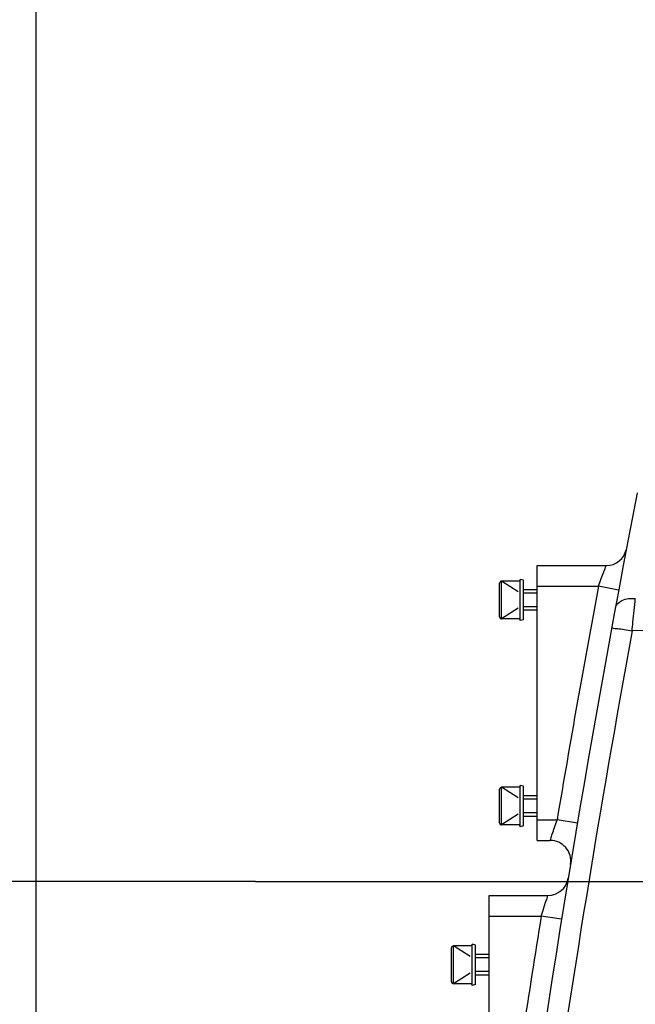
# Model space of a CAD drawing. Header units: millimetres. Extents: x 0 to 11890, y 0 to 8410.
# Tile 119 of 137: x 7289 to 7379, y 6648 to 6791. Entities that reach past the tile are written whole.
import ezdxf

# ---------------------------------------------------------------- set-up
doc = ezdxf.new("R2010")
doc.units = ezdxf.units.MM
doc.header["$LTSCALE"] = 653.95
doc.linetypes.add('CENTER', pattern=[0.6, 0.375, -0.075, 0.075, -0.075])
doc.layers.get('0').update_dxf_attribs({"linetype": 'CONTINUOUS'})
for name, color, linetype in [('204102000001_DXF_AXIS', 7, 'CONTINUOUS'), ('304102000018DXF_CONTINUOUS_LINE', 7, 'CONTINUOUS'), ('501023000064DXF_CONTINUOUS_LINE', 7, 'CONTINUOUS'), ('604006000009DXF_CONTINUOUS_LINE', 7, 'CONTINUOUS'), ('ZUIDAYUNDONGDXF_CONTINUOUS_LINE', 7, 'CONTINUOUS'), ('ZUIDAYUNDONGFANWEIDXF_DIMENSION', 7, 'CONTINUOUS')]:
    doc.layers.add(name, color=color, linetype=linetype)
doc.styles.get("Standard").update_dxf_attribs({"font": 'txt', "width": 0.7})
doc.dimstyles.new('DIMSTYLE_2', dxfattribs={"dimtxt": 120, "dimasz": 60, "dimexe": 1, "dimexo": 0, "dimgap": 3, "dimtad": 1, "dimdsep": 46, "dimtxsty": 'Standard', "dimblk": '_FILLED', "dimblk1": '_FILLED', "dimblk2": '_FILLED', "dimcen": 0.09, "dimclrt": 5, "dimazin": 2, "dimtp": 1.2, "dimtm": 1.2, "dimtfac": 1, "dimtofl": 0, "dimtmove": 0, "dimatfit": 3, "dimldrblk": '_FILLED', "dimfxl": 0, "dimtolj": 1, "dimarcsym": 0})
doc.dimstyles.new('DIMSTYLE_3', dxfattribs={"dimtxt": 120, "dimasz": 60, "dimexe": 1, "dimexo": 0, "dimgap": 3, "dimtad": 1, "dimdsep": 46, "dimtxsty": 'Standard', "dimblk": '_FILLED', "dimblk1": '_FILLED', "dimblk2": '_FILLED', "dimcen": 0.09, "dimclrt": 5, "dimazin": 2, "dimtp": 0.5, "dimtm": 0.5, "dimtfac": 1, "dimtofl": 0, "dimtmove": 0, "dimatfit": 3, "dimldrblk": '_FILLED', "dimfxl": 0, "dimtolj": 1, "dimarcsym": 0})
doc.dimstyles.new('DIMSTYLE_5', dxfattribs={"dimtxt": 120, "dimasz": 60, "dimexe": 1, "dimexo": 0, "dimgap": 3, "dimtad": 1, "dimdec": 0, "dimdsep": 46, "dimtxsty": 'Standard', "dimblk": '_FILLED', "dimblk1": '_FILLED', "dimblk2": '_FILLED', "dimcen": 0.09, "dimclrt": 5, "dimazin": 2, "dimtp": 1.2, "dimtm": 1.2, "dimtfac": 1, "dimtdec": 0, "dimtofl": 0, "dimtmove": 0, "dimatfit": 3, "dimldrblk": '_FILLED', "dimfxl": 0, "dimtolj": 1, "dimarcsym": 0})
doc.dimstyles.new('DIMSTYLE_9', dxfattribs={"dimtxt": 120, "dimasz": 60, "dimexe": 1, "dimexo": 0, "dimgap": 3, "dimtad": 0, "dimtih": 1, "dimtoh": 1, "dimdec": 0, "dimdsep": 46, "dimtxsty": 'Standard', "dimblk": '_FILLED', "dimblk1": '_FILLED', "dimblk2": '_FILLED', "dimcen": 0.09, "dimclrt": 5, "dimazin": 2, "dimtp": 2, "dimtm": 2, "dimtfac": 1, "dimtdec": 0, "dimtofl": 0, "dimtmove": 0, "dimatfit": 3, "dimldrblk": '_FILLED', "dimfxl": 0, "dimtolj": 1, "dimarcsym": 0})

# ---------------------------------------------------------------- blocks, each defined once
blk = doc.blocks.new('_FILLED')
at = {"color": 0, "linetype": 'ByBlock'}
blk.add_solid([(0, 0), (-1, 0.1667), (-1, -0.1667)], dxfattribs=at)
blk = doc.blocks.new('*D2')
at = {"layer": 'ZUIDAYUNDONGFANWEIDXF_DIMENSION', "color": 2, "linetype": 'Continuous'}
for p, q in [((7291.47, 6503.74), (7291.47, 6937.27)), ((8336.47, 6739.44), (8336.47, 6937.27)), ((7291.47, 6927.27), (7813.97, 6927.27)), ((8336.47, 6927.27), (7813.97, 6927.27))]:
    blk.add_line(p, q, dxfattribs=at)
at = {"layer": 'ZUIDAYUNDONGFANWEIDXF_DIMENSION', "color": 2, "linetype": 'Continuous', "xscale": 60, "yscale": 60, "zscale": 60, "rotation": 180}
blk.add_blockref('_FILLED', (7291.47, 6927.27), dxfattribs=at)
at = {"layer": 'ZUIDAYUNDONGFANWEIDXF_DIMENSION', "color": 2, "linetype": 'Continuous', "xscale": 60, "yscale": 60, "zscale": 60}
blk.add_blockref('_FILLED', (8336.47, 6927.27), dxfattribs=at)
blk = doc.blocks.new('*D3')
at = {"layer": 'ZUIDAYUNDONGFANWEIDXF_DIMENSION', "color": 2, "linetype": 'Continuous'}
for p, q in [((7101.47, 5463.74), (7101.47, 6937.27)), ((7291.47, 6503.74), (7291.47, 6937.27)), ((7101.47, 6927.27), (6805.23, 6927.27)), ((6805.23, 6927.27), (7196.47, 6927.27)), ((7411.47, 6927.27), (7196.47, 6927.27)), ((7291.47, 6927.27), (7411.47, 6927.27))]:
    blk.add_line(p, q, dxfattribs=at)
at = {"layer": 'ZUIDAYUNDONGFANWEIDXF_DIMENSION', "color": 2, "linetype": 'Continuous', "xscale": 60, "yscale": 60, "zscale": 60}
blk.add_blockref('_FILLED', (7101.47, 6927.27), dxfattribs=at)
at = {"layer": 'ZUIDAYUNDONGFANWEIDXF_DIMENSION', "color": 2, "linetype": 'Continuous', "xscale": 60, "yscale": 60, "zscale": 60, "rotation": 180}
blk.add_blockref('_FILLED', (7291.47, 6927.27), dxfattribs=at)
blk = doc.blocks.new('*D4')
at = {"layer": 'ZUIDAYUNDONGFANWEIDXF_DIMENSION', "color": 2, "linetype": 'Continuous'}
for p, q in [((6591.29, 6665.74), (6591.29, 7086.55)), ((6591.29, 7086.55), (6591.29, 6564.74)), ((7323.43, 6665.74), (6581.29, 6665.74)), ((6591.29, 6343.74), (6591.29, 6564.74)), ((7251.47, 6463.74), (6581.29, 6463.74)), ((6591.29, 6463.74), (6591.29, 6343.74))]:
    blk.add_line(p, q, dxfattribs=at)
at = {"layer": 'ZUIDAYUNDONGFANWEIDXF_DIMENSION', "color": 2, "linetype": 'Continuous', "xscale": 60, "yscale": 60, "zscale": 60}
for p, rotation in [((6591.29, 6665.74), 270), ((6591.29, 6463.74), 90)]:
    blk.add_blockref('_FILLED', p, dxfattribs=dict(at, rotation=rotation))
blk = doc.blocks.new('*D7')
at = {"layer": 'ZUIDAYUNDONGFANWEIDXF_DIMENSION', "color": 2, "linetype": 'Continuous'}
for p, q in [((7880.46, 6795.21), (6197.14, 6795.21)), ((6207.14, 6795.21), (6207.14, 6021.97)), ((6207.14, 5248.74), (6207.14, 6021.97)), ((6969.62, 5248.74), (6197.14, 5248.74))]:
    blk.add_line(p, q, dxfattribs=at)
at = {"layer": 'ZUIDAYUNDONGFANWEIDXF_DIMENSION', "color": 2, "linetype": 'Continuous', "xscale": 60, "yscale": 60, "zscale": 60}
for p, rotation in [((6207.14, 6795.21), 90), ((6207.14, 5248.74), 270)]:
    blk.add_blockref('_FILLED', p, dxfattribs=dict(at, rotation=rotation))
blk = doc.blocks.new('*D17')
at = {"layer": 'ZUIDAYUNDONGFANWEIDXF_DIMENSION', "color": 2, "linetype": 'Continuous'}
blk.add_line((7291.47, 7528.08), (9407.13, 7528.08), dxfattribs=at)

msp = doc.modelspace()

# ---------------------------------------------------------------- linework, layer by layer
at = {"layer": '204102000001_DXF_AXIS', "color": 7, "linetype": 'CENTER'}
msp.add_line((7323.426, 6665.735), (8277.732, 6665.735), dxfattribs=at)
at = {"layer": '304102000018DXF_CONTINUOUS_LINE', "color": 7, "linetype": 'Continuous'}
for p, q in [((7377.439, 6714.177), (7377.433, 6714.148)), ((7364.466, 6671.735), (7364.466, 6711.735)), ((7364.466, 6711.735), (7374.491, 6711.735)), ((7364.466, 6671.735), (7366.343, 6671.735)), ((7369.303, 6668.246), (7369.308, 6668.274)), ((7368.974, 6666.249), (7368.97, 6666.221)), ((7357.466, 6623.735), (7357.466, 6663.735)), ((7357.466, 6663.735), (7366.014, 6663.735))]:
    msp.add_line(p, q, dxfattribs=at)
at = {"layer": '304102000018DXF_CONTINUOUS_LINE', "color": 9, "linetype": 'Continuous'}
for p, q in [((7364.466, 6708.735), (7373.366, 6708.735)), ((7376.315, 6708.186), (7373.366, 6708.735)), ((7364.466, 6674.735), (7367.343, 6674.735)), ((7370.302, 6674.237), (7367.343, 6674.735)), ((7357.466, 6660.735), (7365.039, 6660.735)), ((7368.001, 6660.258), (7365.039, 6660.735))]:
    msp.add_line(p, q, dxfattribs=at)
at = {"layer": '304102000018DXF_CONTINUOUS_LINE', "color": 7, "linetype": 'Continuous'}
for centre, radius, start, end in [((9342.581, 6342.403), 2000, 169.049339, 172.33706), ((7374.491, 6714.735), 3, 270, 348.74694), ((7366.343, 6668.735), 3, 351.16736, 90), ((7366.014, 6666.735), 3, 270, 350.16548)]:
    msp.add_arc(centre, radius, start, end, dxfattribs=at)
at = {"layer": '304102000018DXF_CONTINUOUS_LINE', "color": 9, "linetype": 'Continuous'}
for centre, radius, start, end in [((9342.581, 6342.403), 2003, 169.46177, 170.44949), ((7456.623, 4688.962), 2014.795, 91.481725, 92.228613), ((9329.651, 6345.682), 1983.683, 169.645297, 171.910159), ((9342.581, 6342.403), 2003, 170.85535, 171.839128)]:
    msp.add_arc(centre, radius, start, end, dxfattribs=at)
for points, knots in [([(7373.366, 6708.735), (7373.504, 6709.108), (7373.772, 6709.799), (7374.089, 6710.735), (7374.383, 6711.327), (7374.432, 6711.672), (7374.491, 6711.735)], [0, 0, 0, 0, 0.3722565, 0.6953955, 0.9191892, 1, 1, 1, 1]), ([(7375.833, 6705.586), (7375.92, 6706.059), (7376.911, 6706.953), (7378.088, 6707), (7378.741, 6706.933)], [0, 0, 0, 0, 0.4227778, 1, 1, 1, 1]), ([(7378.274, 6702.232), (7378.316, 6702.654), (7378.473, 6704.221), (7378.629, 6705.788), (7378.741, 6706.933)], [0, 0, 0, 0, 0.2693295, 1, 1, 1, 1]), ([(7375.29, 6702.634), (7375.304, 6702.711), (7375.75, 6702.567), (7376.234, 6702.605), (7377.217, 6702.407), (7377.897, 6702.301), (7378.274, 6702.232)], [0, 0, 0, 0, 0.0780864, 0.2949081, 0.6185298, 1, 1, 1, 1]), ([(7366.343, 6671.735), (7366.397, 6671.8), (7366.434, 6672.138), (7366.697, 6672.733), (7366.976, 6673.668), (7367.218, 6674.361), (7367.343, 6674.735)], [0, 0, 0, 0, 0.0798561, 0.3024249, 0.6258531, 1, 1, 1, 1]), ([(7365.039, 6660.735), (7365.159, 6661.11), (7365.393, 6661.805), (7365.665, 6662.74), (7365.924, 6663.335), (7365.961, 6663.67), (7366.014, 6663.735)], [0, 0, 0, 0, 0.3747141, 0.698226, 0.9203459, 1, 1, 1, 1])]:
    msp.add_open_spline(points, degree=3, knots=knots, dxfattribs=at)
at = {"layer": '501023000064DXF_CONTINUOUS_LINE', "color": 7, "linetype": 'Continuous'}
for p, q in [((7358.966, 6704.285), (7358.966, 6709.185)), ((7361.919, 6709.485), (7359.266, 6709.485)), ((7364.466, 6708.235), (7362.466, 6708.235)), ((7364.466, 6705.235), (7362.466, 6705.235)), ((7361.919, 6703.985), (7359.266, 6703.985)), ((7358.966, 6674.285), (7358.966, 6679.185)), ((7361.919, 6679.485), (7359.266, 6679.485)), ((7364.466, 6678.235), (7362.466, 6678.235)), ((7364.466, 6675.235), (7362.466, 6675.235)), ((7361.919, 6673.985), (7359.266, 6673.985)), ((7351.966, 6651.185), (7351.966, 6656.085)), ((7354.919, 6656.385), (7352.266, 6656.385)), ((7357.466, 6655.135), (7355.466, 6655.135)), ((7357.466, 6652.135), (7355.466, 6652.135)), ((7354.919, 6650.885), (7352.266, 6650.885))]:
    msp.add_line(p, q, dxfattribs=at)
at = {"layer": '501023000064DXF_CONTINUOUS_LINE', "color": 9, "linetype": 'Continuous'}
for p, q in [((7359.266, 6703.985), (7359.266, 6709.485)), ((7359.266, 6673.985), (7359.266, 6679.485)), ((7352.266, 6650.885), (7352.266, 6656.385))]:
    msp.add_line(p, q, dxfattribs=at)
at = {"layer": '501023000064DXF_CONTINUOUS_LINE', "color": 2, "linetype": 'Continuous'}
for p, q in [((7361.666, 6707.93), (7359.266, 6709.485)), ((7364.466, 6707.735), (7362.466, 6707.735)), ((7364.466, 6705.735), (7362.466, 6705.735)), ((7361.666, 6705.541), (7359.266, 6703.985)), ((7361.666, 6677.93), (7359.266, 6679.485)), ((7364.466, 6677.735), (7362.466, 6677.735)), ((7364.466, 6675.735), (7362.466, 6675.735)), ((7361.666, 6675.541), (7359.266, 6673.985)), ((7354.666, 6654.829), (7352.266, 6656.385)), ((7357.466, 6654.635), (7355.466, 6654.635)), ((7354.666, 6652.44), (7352.266, 6650.885)), ((7357.466, 6652.635), (7355.466, 6652.635))]:
    msp.add_line(p, q, dxfattribs=at)
at = {"layer": '501023000064DXF_CONTINUOUS_LINE', "color": 7, "linetype": 'Continuous'}
for centre, start, end in [((7359.266, 6709.185), 90, 180), ((7359.266, 6704.285), 180, 270), ((7359.266, 6679.185), 90, 180), ((7359.266, 6674.285), 180, 270), ((7352.266, 6656.085), 90, 180), ((7352.266, 6651.185), 180, 270)]:
    msp.add_arc(centre, 0.3, start, end, dxfattribs=at)
at = {"layer": '604006000009DXF_CONTINUOUS_LINE', "color": 7, "linetype": 'Continuous'}
for p, q in [((7361.98, 6709.735), (7361.919, 6709.485)), ((7361.98, 6703.735), (7361.98, 6709.735)), ((7362.466, 6709.616), (7361.98, 6709.735)), ((7362.466, 6703.854), (7362.466, 6709.616)), ((7361.98, 6703.735), (7361.919, 6703.985)), ((7362.466, 6703.854), (7361.98, 6703.735)), ((7361.98, 6679.735), (7361.919, 6679.485)), ((7361.98, 6673.735), (7361.98, 6679.735)), ((7362.466, 6679.616), (7361.98, 6679.735)), ((7362.466, 6673.854), (7362.466, 6679.616)), ((7361.98, 6673.735), (7361.919, 6673.985)), ((7362.466, 6673.854), (7361.98, 6673.735)), ((7354.98, 6656.635), (7354.919, 6656.385)), ((7354.98, 6650.635), (7354.98, 6656.635)), ((7355.466, 6656.515), (7354.98, 6656.635)), ((7355.466, 6650.754), (7355.466, 6656.515)), ((7354.98, 6650.635), (7354.919, 6650.885)), ((7355.466, 6650.754), (7354.98, 6650.635))]:
    msp.add_line(p, q, dxfattribs=at)
at = {"layer": 'ZUIDAYUNDONGDXF_CONTINUOUS_LINE', "color": 2, "linetype": 'Continuous'}
for centre, radius, start, end in [((7291.466, 5703.735), 1824.344, 295, 180), ((6531.466, 5703.735), 1064.344, 10.940424, 139.059576)]:
    msp.add_arc(centre, radius, start, end, dxfattribs=at)

# ---------------------------------------------------------------- dimensions: what is measured, and where the dimension line sits
at = {"layer": 'ZUIDAYUNDONGFANWEIDXF_DIMENSION', "color": 2, "linetype": 'Continuous'}
dim = msp.add_ordinate_dim(feature_location=(7291.466, 7528.08), offset=(2115.667, 0), dtype=0, origin=(7291.466, 5248.735), dimstyle='DIMSTYLE_9', override={"dimgap": 29.999891, "dimtad": 1, "dimtih": 0, "dimtoh": 0}, dxfattribs=at)
dim.commit()
dim.dimension.update_dxf_attribs({"geometry": '*D17', "text_midpoint": (9467.132, 7558.08)})
for base, p1, p2, angle, dimstyle, picture, middle in [((6591.29, 6463.735), (7323.426, 6665.735), (7251.466, 6463.735), 270, 'DIMSTYLE_3', '*D4', (6591.29, 6834.554)), ((7101.466, 6927.267), (7291.466, 6503.735), (7101.466, 5463.735), 180, 'DIMSTYLE_3', '*D3', (6805.226, 6927.267)), ((7291.466, 6927.267), (8336.466, 6739.439), (7291.466, 6503.735), 180, 'DIMSTYLE_2', '*D2', (7645.966, 6927.267)), ((6207.143, 6795.206), (6969.618, 5248.735), (7880.459, 6795.206), 90, 'DIMSTYLE_5', '*D7', (6207.143, 5853.97))]:
    dim = msp.add_linear_dim(base=base, p1=p1, p2=p2, angle=angle, dimstyle=dimstyle, dxfattribs=at)
    dim.commit()
    dim.dimension.update_dxf_attribs({"geometry": picture, "text_midpoint": middle, "dimtype": 160})

doc.saveas('drawing.dxf')
